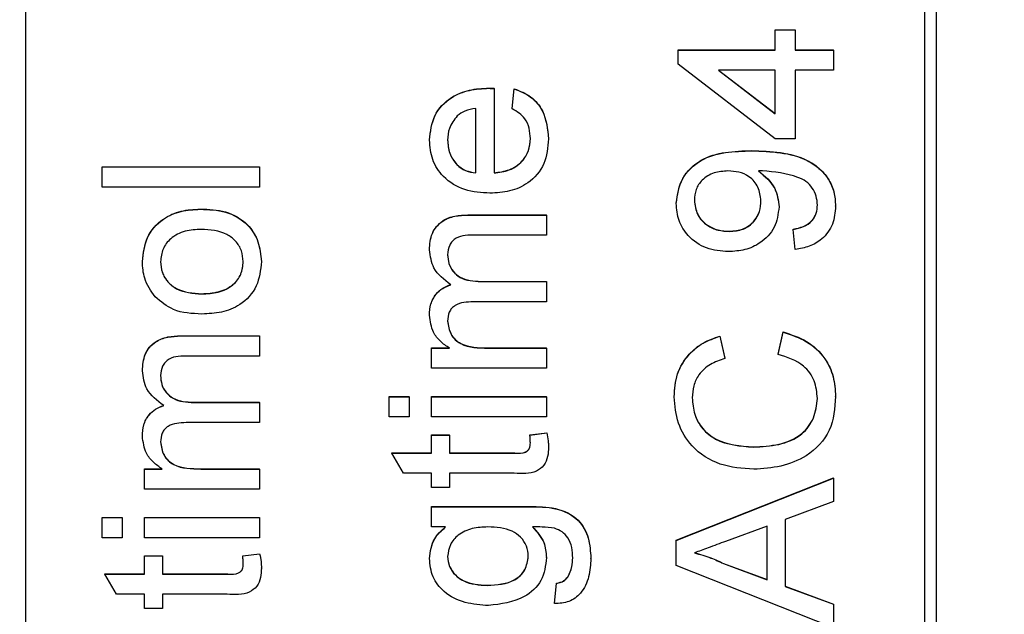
# Model space of a CAD drawing. Extents: x 0 to 8410, y 0 to 5940.
# Tile 179 of 210: x 7398 to 7420, y 4361 to 4374. Entities that reach past the tile are written whole.
import ezdxf

# ---------------------------------------------------------------- set-up
doc = ezdxf.new("R2010")
doc.units = 0
doc.header["$LTSCALE"] = 10
doc.layers.get('0').update_dxf_attribs({"linetype": 'CONTINUOUS'})
doc.styles.add('SLDTEXTSTYLE0', font='TXT', dxfattribs={"width": 0.605})
doc.dimstyles.new('SLDDIMSTYLE1', dxfattribs={"dimtxt": 50, "dimasz": 50, "dimexe": 0, "dimexo": 0.0625, "dimgap": 12.5, "dimtad": 1, "dimdec": 1, "dimrnd": 1e-09, "dimzin": 12, "dimtxsty": 'SLDTEXTSTYLE0', "dimsah": 1, "dimcen": 0.09, "dimazin": 3, "dimtfac": 1, "dimtofl": 0, "dimtmove": 0, "dimatfit": 3, "dimtolj": 1, "dimtzin": 12})

# ---------------------------------------------------------------- blocks, each defined once
blk = doc.blocks.new('_D_7')
at = {"color": 7, "linetype": 'CONTINUOUS'}
for p, q in [((7266.776, 4418.503), (7266.776, 2774.609)), ((7032.776, 2981.172), (7032.776, 2774.609)), ((7032.776, 2789.609), (7266.776, 2789.609)), ((7266.776, 2789.609), (7764.678, 2789.609))]:
    blk.add_line(p, q, dxfattribs=at)
for points in [[(7032.776, 2789.609), (7082.776, 2782.109), (7082.776, 2797.109)], [(7266.776, 2789.609), (7216.776, 2797.109), (7216.776, 2782.109)]]:
    blk.add_solid(points, dxfattribs=at)
at = {"color": 7, "linetype": 'CONTINUOUS', "char_height": 50, "attachment_point": 1, "style": 'SLDTEXTSTYLE0'}
for s, insert in [('234', (7493.706, 2930.799)), ('(3x M10)', (7493.706, 2854.063))]:
    blk.add_mtext(s, dxfattribs=dict(at, insert=insert))

msp = doc.modelspace()

# ---------------------------------------------------------------- linework, layer by layer
at = {"color": 8, "linetype": 'CONTINUOUS'}
for p, q in [((7418.038, 4342.717), (7418.038, 4398.64)), ((7413.924, 4371.363), (7413.924, 4371.368)), ((7407.613, 4369.935), (7407.613, 4369.939)), ((7401.229, 4367.245), (7401.229, 4367.25)), ((7408.058, 4366.976), (7408.058, 4366.981)), ((7408.658, 4364.64), (7408.658, 4364.644)), ((7401.673, 4364.286), (7401.673, 4364.291)), ((7408.983, 4363.446), (7408.983, 4363.451)), ((7402.274, 4361.95), (7402.274, 4361.955))]:
    msp.add_line(p, q, dxfattribs=at)
at = {"color": 7, "linetype": 'CONTINUOUS'}
for p, q in [((7397.776, 4385.616), (7397.776, 4352.65)), ((7417.776, 4352.65), (7417.776, 4385.616)), ((7414.444, 4374.057), (7414.893, 4374.057)), ((7414.444, 4374.053), (7414.444, 4374.057)), ((7414.444, 4373.605), (7414.444, 4374.053)), ((7414.444, 4374.053), (7414.893, 4374.053)), ((7414.893, 4374.053), (7414.893, 4374.057)), ((7414.893, 4374.053), (7414.893, 4373.605)), ((7412.29, 4373.609), (7414.444, 4373.609)), ((7412.29, 4373.605), (7412.29, 4373.609)), ((7412.29, 4373.291), (7412.29, 4373.605)), ((7412.29, 4373.605), (7414.444, 4373.605)), ((7414.893, 4373.609), (7415.745, 4373.609)), ((7414.893, 4373.605), (7415.745, 4373.605)), ((7415.745, 4373.605), (7415.745, 4373.609)), ((7415.745, 4373.605), (7415.745, 4373.156)), ((7414.444, 4371.632), (7412.29, 4373.291)), ((7414.444, 4373.156), (7413.183, 4373.156)), ((7413.183, 4373.156), (7414.444, 4372.186)), ((7413.189, 4373.156), (7414.444, 4372.19)), ((7414.444, 4372.186), (7414.444, 4373.156)), ((7415.745, 4373.156), (7414.893, 4373.156)), ((7414.893, 4373.156), (7414.893, 4371.632)), ((7408.079, 4372.753), (7408.079, 4372.757)), ((7408.194, 4372.751), (7408.194, 4372.755)), ((7408.194, 4372.751), (7408.194, 4370.87)), ((7408.598, 4372.304), (7408.643, 4372.743)), ((7408.598, 4372.3), (7408.643, 4372.739)), ((7408.643, 4372.739), (7408.643, 4372.743)), ((7407.79, 4370.87), (7407.79, 4372.305)), ((7408.598, 4372.3), (7408.598, 4372.304)), ((7406.758, 4371.603), (7406.758, 4371.607)), ((7409.406, 4371.627), (7409.406, 4371.631)), ((7414.893, 4371.632), (7414.444, 4371.632)), ((7399.476, 4371.009), (7402.976, 4371.009)), ((7399.476, 4371.005), (7399.476, 4371.009)), ((7399.476, 4371.005), (7402.976, 4371.005)), ((7399.476, 4370.556), (7399.476, 4371.005)), ((7402.976, 4371.005), (7402.976, 4371.009)), ((7402.976, 4371.005), (7402.976, 4370.556)), ((7402.976, 4370.556), (7399.476, 4370.556)), ((7401.661, 4370.063), (7401.661, 4370.068)), ((7412.245, 4370.194), (7412.245, 4370.198)), ((7414.534, 4370.115), (7414.534, 4370.119)), ((7415.79, 4370.133), (7415.79, 4370.137)), ((7407.613, 4369.939), (7409.361, 4369.939)), ((7407.613, 4369.935), (7409.361, 4369.935)), ((7409.361, 4369.935), (7409.361, 4369.939)), ((7409.361, 4369.935), (7409.361, 4369.486)), ((7414.848, 4369.615), (7414.848, 4369.62)), ((7414.893, 4369.167), (7414.848, 4369.615)), ((7409.361, 4369.486), (7407.779, 4369.486)), ((7413.431, 4369.57), (7413.431, 4369.575)), ((7406.758, 4369.16), (7406.758, 4369.165)), ((7400.373, 4368.899), (7400.373, 4368.904)), ((7403.021, 4368.899), (7403.021, 4368.904)), ((7407.902, 4368.46), (7409.361, 4368.46)), ((7407.902, 4368.455), (7407.902, 4368.46)), ((7407.902, 4368.455), (7409.361, 4368.455)), ((7409.361, 4368.455), (7409.361, 4368.46)), ((7409.361, 4368.455), (7409.361, 4368.007)), ((7401.696, 4368.181), (7401.696, 4368.185)), ((7409.361, 4368.007), (7407.729, 4368.007)), ((7406.758, 4367.706), (7406.758, 4367.71)), ((7401.229, 4367.25), (7402.976, 4367.25)), ((7401.229, 4367.245), (7402.976, 4367.245)), ((7402.976, 4367.245), (7402.976, 4367.25)), ((7402.976, 4367.245), (7402.976, 4366.797)), ((7413.218, 4367.244), (7413.324, 4366.751)), ((7413.218, 4367.24), (7413.218, 4367.244)), ((7413.218, 4367.24), (7413.324, 4366.746)), ((7414.51, 4366.841), (7414.625, 4367.334)), ((7414.51, 4366.836), (7414.625, 4367.329)), ((7414.625, 4367.329), (7414.625, 4367.334)), ((7406.803, 4366.981), (7407.202, 4366.981)), ((7406.803, 4366.976), (7406.803, 4366.981)), ((7406.803, 4366.528), (7406.803, 4366.976)), ((7406.803, 4366.976), (7407.202, 4366.976)), ((7408.058, 4366.981), (7409.361, 4366.981)), ((7408.058, 4366.976), (7409.361, 4366.976)), ((7409.361, 4366.976), (7409.361, 4366.981)), ((7409.361, 4366.976), (7409.361, 4366.528)), ((7402.976, 4366.797), (7401.394, 4366.797)), ((7414.51, 4366.836), (7414.51, 4366.841)), ((7413.324, 4366.746), (7413.324, 4366.751)), ((7400.373, 4366.47), (7400.373, 4366.475)), ((7409.361, 4366.528), (7406.803, 4366.528)), ((7405.861, 4365.899), (7406.309, 4365.899)), ((7405.861, 4365.895), (7405.861, 4365.899)), ((7405.861, 4365.895), (7406.309, 4365.895)), ((7405.861, 4365.446), (7405.861, 4365.895)), ((7406.309, 4365.895), (7406.309, 4365.899)), ((7406.309, 4365.895), (7406.309, 4365.446)), ((7406.803, 4365.899), (7409.361, 4365.899)), ((7406.803, 4365.895), (7406.803, 4365.899)), ((7406.803, 4365.895), (7409.361, 4365.895)), ((7406.803, 4365.446), (7406.803, 4365.895)), ((7409.361, 4365.895), (7409.361, 4365.899)), ((7409.361, 4365.895), (7409.361, 4365.446)), ((7412.2, 4365.892), (7412.2, 4365.897)), ((7415.79, 4365.902), (7415.79, 4365.906)), ((7401.517, 4365.77), (7402.976, 4365.77)), ((7401.517, 4365.766), (7401.517, 4365.77)), ((7401.517, 4365.766), (7402.976, 4365.766)), ((7402.976, 4365.766), (7402.976, 4365.77)), ((7402.976, 4365.766), (7402.976, 4365.318)), ((7406.309, 4365.446), (7405.861, 4365.446)), ((7409.361, 4365.446), (7406.803, 4365.446)), ((7402.976, 4365.318), (7401.345, 4365.318)), ((7400.373, 4365.016), (7400.373, 4365.021)), ((7406.803, 4365.048), (7407.207, 4365.048)), ((7406.803, 4365.043), (7406.803, 4365.048)), ((7406.803, 4364.64), (7406.803, 4365.043)), ((7406.803, 4365.043), (7407.207, 4365.043)), ((7407.207, 4365.043), (7407.207, 4365.048)), ((7407.207, 4365.043), (7407.207, 4364.64)), ((7408.99, 4365.048), (7409.367, 4365.092)), ((7408.99, 4365.043), (7409.367, 4365.088)), ((7408.99, 4365.043), (7408.99, 4365.048)), ((7409.367, 4365.088), (7409.367, 4365.092)), ((7405.925, 4364.644), (7406.803, 4364.644)), ((7405.925, 4364.64), (7405.925, 4364.644)), ((7406.18, 4364.191), (7405.925, 4364.64)), ((7405.925, 4364.64), (7406.803, 4364.64)), ((7407.207, 4364.644), (7408.658, 4364.644)), ((7407.207, 4364.64), (7408.658, 4364.64)), ((7409.406, 4364.772), (7409.406, 4364.776)), ((7413.967, 4364.774), (7413.967, 4364.779)), ((7400.418, 4364.291), (7400.817, 4364.291)), ((7400.418, 4364.286), (7400.418, 4364.291)), ((7400.418, 4363.838), (7400.418, 4364.286)), ((7400.418, 4364.286), (7400.817, 4364.286)), ((7401.673, 4364.291), (7402.976, 4364.291)), ((7401.673, 4364.286), (7402.976, 4364.286)), ((7402.976, 4364.286), (7402.976, 4364.291)), ((7402.976, 4364.286), (7402.976, 4363.838)), ((7406.803, 4364.191), (7406.18, 4364.191)), ((7406.803, 4363.878), (7406.803, 4364.191)), ((7408.642, 4364.191), (7407.207, 4364.191)), ((7407.207, 4364.191), (7407.207, 4363.878)), ((7412.245, 4362.703), (7415.745, 4364.091)), ((7412.245, 4362.699), (7415.745, 4364.087)), ((7415.745, 4364.087), (7415.745, 4364.091)), ((7415.745, 4364.087), (7415.745, 4363.564)), ((7402.976, 4363.838), (7400.418, 4363.838)), ((7407.207, 4363.878), (7406.803, 4363.878)), ((7415.745, 4363.564), (7414.668, 4363.166)), ((7406.803, 4363.451), (7408.983, 4363.451)), ((7406.803, 4363.446), (7406.803, 4363.451)), ((7406.803, 4362.998), (7406.803, 4363.446)), ((7406.803, 4363.446), (7408.983, 4363.446)), ((7399.476, 4363.21), (7399.925, 4363.21)), ((7399.476, 4363.205), (7399.476, 4363.21)), ((7399.476, 4362.757), (7399.476, 4363.205)), ((7399.476, 4363.205), (7399.925, 4363.205)), ((7399.925, 4363.205), (7399.925, 4363.21)), ((7399.925, 4363.205), (7399.925, 4362.757)), ((7400.418, 4363.21), (7402.976, 4363.21)), ((7400.418, 4363.205), (7400.418, 4363.21)), ((7400.418, 4363.205), (7402.976, 4363.205)), ((7400.418, 4362.757), (7400.418, 4363.205)), ((7402.976, 4363.205), (7402.976, 4363.21)), ((7402.976, 4363.205), (7402.976, 4362.757)), ((7414.668, 4363.166), (7414.668, 4361.676)), ((7407.117, 4362.998), (7406.803, 4362.998)), ((7414.265, 4363.017), (7413.345, 4362.678)), ((7414.265, 4361.824), (7414.265, 4363.017)), ((7399.925, 4362.757), (7399.476, 4362.757)), ((7402.976, 4362.757), (7400.418, 4362.757)), ((7412.245, 4362.699), (7412.245, 4362.703)), ((7412.245, 4362.143), (7412.245, 4362.699)), ((7402.606, 4362.358), (7402.982, 4362.403)), ((7402.606, 4362.353), (7402.982, 4362.398)), ((7402.982, 4362.398), (7402.982, 4362.403)), ((7400.418, 4362.358), (7400.822, 4362.358)), ((7400.418, 4362.353), (7400.418, 4362.358)), ((7400.418, 4361.95), (7400.418, 4362.353)), ((7400.418, 4362.353), (7400.822, 4362.353)), ((7400.822, 4362.353), (7400.822, 4362.358)), ((7400.822, 4362.353), (7400.822, 4361.95)), ((7402.606, 4362.353), (7402.606, 4362.358)), ((7406.758, 4362.294), (7406.758, 4362.299)), ((7409.361, 4362.315), (7409.361, 4362.32)), ((7410.348, 4362.299), (7410.348, 4362.303)), ((7413.296, 4362.182), (7413.296, 4362.186)), ((7413.296, 4362.186), (7414.265, 4361.829)), ((7413.296, 4362.182), (7414.265, 4361.824)), ((7399.541, 4361.955), (7400.418, 4361.955)), ((7399.541, 4361.95), (7399.541, 4361.955)), ((7399.796, 4361.502), (7399.541, 4361.95)), ((7399.541, 4361.95), (7400.418, 4361.95)), ((7400.822, 4361.955), (7402.274, 4361.955)), ((7400.822, 4361.95), (7402.274, 4361.95)), ((7403.021, 4362.083), (7403.021, 4362.087)), ((7415.745, 4360.755), (7412.245, 4362.143)), ((7409.54, 4361.299), (7409.585, 4361.747)), ((7409.54, 4361.295), (7409.585, 4361.743)), ((7409.585, 4361.743), (7409.585, 4361.747)), ((7409.837, 4361.884), (7409.837, 4361.889)), ((7400.418, 4361.502), (7399.796, 4361.502)), ((7400.418, 4361.188), (7400.418, 4361.502)), ((7402.257, 4361.502), (7400.822, 4361.502)), ((7400.822, 4361.502), (7400.822, 4361.188)), ((7408.043, 4361.698), (7408.043, 4361.702)), ((7414.668, 4361.68), (7415.745, 4361.282)), ((7414.668, 4361.676), (7415.745, 4361.278)), ((7409.54, 4361.295), (7409.54, 4361.299)), ((7400.822, 4361.188), (7400.418, 4361.188)), ((7415.745, 4361.278), (7415.745, 4361.282)), ((7415.745, 4361.278), (7415.745, 4360.755))]:
    msp.add_line(p, q, dxfattribs=at)
for points, knots in [([(7406.758, 4371.607), (7406.78, 4371.793), (7406.822, 4372.164), (7407.197, 4372.558), (7407.643, 4372.736), (7407.934, 4372.75), (7408.079, 4372.757)], [0, 0, 0, 0, 0.27942, 0.558393, 0.778906, 1, 1, 1, 1]), ([(7406.758, 4371.603), (7406.78, 4371.788), (7406.822, 4372.159), (7407.197, 4372.554), (7407.644, 4372.731), (7407.934, 4372.746), (7408.079, 4372.753)], [0, 0, 0, 0, 0.279429, 0.558411, 0.778885, 1, 1, 1, 1]), ([(7408.079, 4372.757), (7408.1, 4372.757), (7408.139, 4372.757), (7408.177, 4372.756), (7408.194, 4372.755)], [0, 0, 0, 0, 0.5600932, 1, 1, 1, 1]), ([(7408.079, 4372.753), (7408.1, 4372.753), (7408.139, 4372.752), (7408.177, 4372.751), (7408.194, 4372.751)], [0, 0, 0, 0, 0.5600932, 1, 1, 1, 1]), ([(7408.643, 4372.743), (7408.77, 4372.693), (7409.025, 4372.593), (7409.351, 4372.201), (7409.385, 4371.847), (7409.406, 4371.631)], [0, 0, 0, 0, 0.28057, 0.56086, 1, 1, 1, 1]), ([(7408.643, 4372.739), (7408.77, 4372.689), (7409.025, 4372.588), (7409.351, 4372.197), (7409.385, 4371.843), (7409.406, 4371.627)], [0, 0, 0, 0, 0.28057, 0.56086, 1, 1, 1, 1]), ([(7407.79, 4372.305), (7407.705, 4372.293), (7407.552, 4372.272), (7407.43, 4372.18), (7407.376, 4372.14)], [0, 0, 0, 0, 0.560706, 1, 1, 1, 1]), ([(7409.002, 4371.634), (7408.997, 4371.711), (7408.988, 4371.865), (7408.878, 4372.13), (7408.704, 4372.235), (7408.598, 4372.3)], [0, 0, 0, 0, 0.281359, 0.562047, 1, 1, 1, 1]), ([(7407.376, 4372.14), (7407.306, 4372.051), (7407.18, 4371.891), (7407.167, 4371.69), (7407.162, 4371.601)], [0, 0, 0, 0, 0.558424, 1, 1, 1, 1]), ([(7408.104, 4370.422), (7407.914, 4370.433), (7407.535, 4370.455), (7407.069, 4370.738), (7406.796, 4371.157), (7406.771, 4371.454), (7406.758, 4371.603)], [0, 0, 0, 0, 0.280753, 0.559787, 0.779672, 1, 1, 1, 1]), ([(7407.162, 4371.605), (7407.17, 4371.505), (7407.187, 4371.305), (7407.343, 4371.064), (7407.556, 4370.911), (7407.712, 4370.887), (7407.79, 4370.875)], [0, 0, 0, 0, 0.280026, 0.559754, 0.779638, 1, 1, 1, 1]), ([(7407.162, 4371.601), (7407.17, 4371.501), (7407.187, 4371.301), (7407.343, 4371.06), (7407.556, 4370.907), (7407.712, 4370.882), (7407.79, 4370.87)], [0, 0, 0, 0, 0.280223, 0.559739, 0.779605, 1, 1, 1, 1]), ([(7409.406, 4371.627), (7409.388, 4371.438), (7409.354, 4371.061), (7408.997, 4370.638), (7408.546, 4370.445), (7408.251, 4370.43), (7408.104, 4370.422)], [0, 0, 0, 0, 0.279887, 0.55867, 0.778981, 1, 1, 1, 1]), ([(7408.194, 4370.875), (7408.31, 4370.889), (7408.541, 4370.916), (7408.818, 4371.104), (7408.979, 4371.364), (7408.994, 4371.547), (7409.002, 4371.638)], [0, 0, 0, 0, 0.280623, 0.559639, 0.779538, 1, 1, 1, 1]), ([(7408.194, 4370.87), (7408.31, 4370.884), (7408.541, 4370.912), (7408.818, 4371.099), (7408.979, 4371.36), (7408.994, 4371.542), (7409.002, 4371.634)], [0, 0, 0, 0, 0.280646, 0.559793, 0.77971, 1, 1, 1, 1]), ([(7412.245, 4370.198), (7412.274, 4370.391), (7412.332, 4370.777), (7412.936, 4371.336), (7413.529, 4371.355), (7413.924, 4371.368)], [0, 0, 0, 0, 0.249942, 0.499864, 1, 1, 1, 1]), ([(7412.245, 4370.194), (7412.274, 4370.387), (7412.332, 4370.772), (7412.935, 4371.332), (7413.529, 4371.351), (7413.924, 4371.363)], [0, 0, 0, 0, 0.249854, 0.49986, 1, 1, 1, 1]), ([(7413.924, 4371.368), (7414.355, 4371.353), (7414.895, 4371.334), (7415.431, 4370.988), (7415.638, 4370.747), (7415.769, 4370.453), (7415.783, 4370.243), (7415.79, 4370.137)], [0, 0, 0, 0, 0.498557, 0.624025, 0.749279, 0.874583, 1, 1, 1, 1]), ([(7413.924, 4371.363), (7414.355, 4371.348), (7414.895, 4371.329), (7415.431, 4370.984), (7415.638, 4370.742), (7415.769, 4370.449), (7415.783, 4370.238), (7415.79, 4370.133)], [0, 0, 0, 0, 0.49859, 0.624014, 0.749349, 0.874574, 1, 1, 1, 1]), ([(7414.077, 4370.92), (7414.219, 4370.801), (7414.473, 4370.588), (7414.515, 4370.262), (7414.534, 4370.119)], [0, 0, 0, 0, 0.559257, 1, 1, 1, 1]), ([(7413.397, 4370.915), (7413.292, 4370.908), (7413.083, 4370.895), (7412.825, 4370.739), (7412.67, 4370.509), (7412.656, 4370.345), (7412.649, 4370.262)], [0, 0, 0, 0, 0.280644, 0.560072, 0.779855, 1, 1, 1, 1]), ([(7414.13, 4370.251), (7414.118, 4370.356), (7414.095, 4370.564), (7413.892, 4370.793), (7413.643, 4370.901), (7413.479, 4370.91), (7413.397, 4370.915)], [0, 0, 0, 0, 0.279559, 0.558793, 0.779041, 1, 1, 1, 1]), ([(7414.162, 4370.917), (7414.146, 4370.917), (7414.118, 4370.916), (7414.089, 4370.915), (7414.077, 4370.915)], [0, 0, 0, 0, 0.560204, 1, 1, 1, 1]), ([(7414.077, 4370.915), (7414.219, 4370.796), (7414.473, 4370.583), (7414.515, 4370.258), (7414.534, 4370.115)], [0, 0, 0, 0, 0.559176, 1, 1, 1, 1]), ([(7415.386, 4370.156), (7415.381, 4370.223), (7415.371, 4370.358), (7415.28, 4370.542), (7415.138, 4370.691), (7414.769, 4370.862), (7414.432, 4370.893), (7414.162, 4370.917)], [0, 0, 0, 0, 0.125146, 0.250365, 0.375344, 0.500631, 1, 1, 1, 1]), ([(7412.649, 4370.267), (7412.663, 4370.157), (7412.69, 4369.937), (7412.914, 4369.708), (7413.172, 4369.59), (7413.345, 4369.58), (7413.431, 4369.575)], [0, 0, 0, 0, 0.279247, 0.558658, 0.779128, 1, 1, 1, 1]), ([(7412.649, 4370.262), (7412.663, 4370.152), (7412.69, 4369.932), (7412.914, 4369.704), (7413.172, 4369.585), (7413.345, 4369.575), (7413.431, 4369.57)], [0, 0, 0, 0, 0.279247, 0.558658, 0.779128, 1, 1, 1, 1]), ([(7400.373, 4368.904), (7400.394, 4369.088), (7400.434, 4369.455), (7400.793, 4369.854), (7401.23, 4370.045), (7401.517, 4370.06), (7401.661, 4370.068)], [0, 0, 0, 0, 0.2795568, 0.5586096, 0.7790026, 1, 1, 1, 1]), ([(7400.373, 4368.899), (7400.394, 4369.083), (7400.434, 4369.45), (7400.793, 4369.85), (7401.23, 4370.041), (7401.517, 4370.056), (7401.661, 4370.063)], [0, 0, 0, 0, 0.2795568, 0.5586096, 0.7790026, 1, 1, 1, 1]), ([(7401.661, 4370.068), (7401.852, 4370.062), (7402.232, 4370.049), (7402.711, 4369.776), (7402.976, 4369.35), (7403.006, 4369.053), (7403.021, 4368.904)], [0, 0, 0, 0, 0.281037, 0.559517, 0.779602, 1, 1, 1, 1]), ([(7401.661, 4370.063), (7401.852, 4370.057), (7402.232, 4370.045), (7402.711, 4369.771), (7402.976, 4369.346), (7403.006, 4369.048), (7403.021, 4368.899)], [0, 0, 0, 0, 0.281037, 0.559517, 0.779602, 1, 1, 1, 1]), ([(7413.407, 4369.122), (7413.24, 4369.135), (7412.908, 4369.161), (7412.515, 4369.435), (7412.279, 4369.802), (7412.257, 4370.063), (7412.245, 4370.194)], [0, 0, 0, 0, 0.280309, 0.55958, 0.779634, 1, 1, 1, 1]), ([(7414.534, 4370.115), (7414.512, 4369.957), (7414.469, 4369.643), (7414.149, 4369.313), (7413.778, 4369.144), (7413.531, 4369.129), (7413.407, 4369.122)], [0, 0, 0, 0, 0.27911, 0.558633, 0.779064, 1, 1, 1, 1]), ([(7413.431, 4369.575), (7413.534, 4369.584), (7413.74, 4369.601), (7413.981, 4369.778), (7414.113, 4370.013), (7414.124, 4370.175), (7414.13, 4370.256)], [0, 0, 0, 0, 0.28013, 0.559433, 0.77943, 1, 1, 1, 1]), ([(7413.431, 4369.57), (7413.534, 4369.579), (7413.74, 4369.597), (7413.981, 4369.773), (7414.113, 4370.008), (7414.124, 4370.17), (7414.13, 4370.251)], [0, 0, 0, 0, 0.280184, 0.55954, 0.779388, 1, 1, 1, 1]), ([(7414.848, 4369.62), (7414.925, 4369.636), (7415.079, 4369.67), (7415.269, 4369.793), (7415.372, 4369.975), (7415.382, 4370.098), (7415.386, 4370.16)], [0, 0, 0, 0, 0.280746, 0.559909, 0.779703, 1, 1, 1, 1]), ([(7414.848, 4369.615), (7414.925, 4369.632), (7415.079, 4369.665), (7415.269, 4369.788), (7415.372, 4369.97), (7415.382, 4370.094), (7415.386, 4370.156)], [0, 0, 0, 0, 0.280746, 0.559909, 0.779703, 1, 1, 1, 1]), ([(7415.79, 4370.133), (7415.779, 4369.996), (7415.755, 4369.722), (7415.518, 4369.402), (7415.211, 4369.223), (7414.999, 4369.186), (7414.893, 4369.167)], [0, 0, 0, 0, 0.279896, 0.558939, 0.779257, 1, 1, 1, 1]), ([(7406.758, 4369.165), (7406.767, 4369.289), (7406.785, 4369.536), (7407.019, 4369.819), (7407.323, 4369.927), (7407.517, 4369.935), (7407.613, 4369.939)], [0, 0, 0, 0, 0.280256, 0.558165, 0.778698, 1, 1, 1, 1]), ([(7406.758, 4369.16), (7406.767, 4369.284), (7406.785, 4369.532), (7407.019, 4369.814), (7407.323, 4369.923), (7407.517, 4369.931), (7407.613, 4369.935)], [0, 0, 0, 0, 0.280256, 0.558165, 0.778698, 1, 1, 1, 1]), ([(7401.682, 4369.615), (7401.561, 4369.61), (7401.318, 4369.599), (7401.008, 4369.441), (7400.809, 4369.186), (7400.788, 4368.995), (7400.777, 4368.899)], [0, 0, 0, 0, 0.281052, 0.560297, 0.780133, 1, 1, 1, 1]), ([(7402.617, 4368.899), (7402.61, 4368.982), (7402.595, 4369.148), (7402.456, 4369.362), (7402.167, 4369.587), (7401.882, 4369.603), (7401.682, 4369.615)], [0, 0, 0, 0, 0.18698, 0.373975, 0.560998, 1, 1, 1, 1]), ([(7407.779, 4369.486), (7407.627, 4369.489), (7407.437, 4369.493), (7407.266, 4369.355), (7407.182, 4369.234), (7407.17, 4369.125), (7407.162, 4369.052)], [0, 0, 0, 0, 0.499063, 0.624634, 0.750205, 1, 1, 1, 1]), ([(7407.233, 4368.385), (7407.085, 4368.497), (7406.822, 4368.695), (7406.778, 4369.018), (7406.758, 4369.16)], [0, 0, 0, 0, 0.56003, 1, 1, 1, 1]), ([(7407.162, 4369.057), (7407.167, 4368.989), (7407.178, 4368.855), (7407.279, 4368.676), (7407.507, 4368.482), (7407.739, 4368.469), (7407.902, 4368.46)], [0, 0, 0, 0, 0.187306, 0.374255, 0.561109, 1, 1, 1, 1]), ([(7407.162, 4369.052), (7407.167, 4368.985), (7407.178, 4368.85), (7407.279, 4368.671), (7407.507, 4368.477), (7407.739, 4368.464), (7407.902, 4368.455)], [0, 0, 0, 0, 0.187307, 0.374255, 0.561109, 1, 1, 1, 1]), ([(7400.655, 4368.117), (7400.563, 4368.25), (7400.398, 4368.487), (7400.381, 4368.773), (7400.373, 4368.899)], [0, 0, 0, 0, 0.559087, 1, 1, 1, 1]), ([(7400.777, 4368.904), (7400.784, 4368.822), (7400.799, 4368.658), (7400.932, 4368.443), (7401.216, 4368.216), (7401.498, 4368.198), (7401.696, 4368.185)], [0, 0, 0, 0, 0.187064, 0.373961, 0.561124, 1, 1, 1, 1]), ([(7400.777, 4368.899), (7400.784, 4368.817), (7400.799, 4368.653), (7400.932, 4368.439), (7401.216, 4368.212), (7401.498, 4368.194), (7401.696, 4368.181)], [0, 0, 0, 0, 0.187239, 0.373976, 0.561134, 1, 1, 1, 1]), ([(7401.696, 4368.185), (7401.819, 4368.191), (7402.065, 4368.202), (7402.385, 4368.352), (7402.586, 4368.613), (7402.607, 4368.807), (7402.617, 4368.904)], [0, 0, 0, 0, 0.281114, 0.560305, 0.780096, 1, 1, 1, 1]), ([(7401.696, 4368.181), (7401.819, 4368.186), (7402.065, 4368.197), (7402.385, 4368.348), (7402.586, 4368.609), (7402.607, 4368.802), (7402.617, 4368.899)], [0, 0, 0, 0, 0.281114, 0.560305, 0.780096, 1, 1, 1, 1]), ([(7403.021, 4368.899), (7403.001, 4368.712), (7402.961, 4368.337), (7402.59, 4367.93), (7402.137, 4367.754), (7401.844, 4367.74), (7401.697, 4367.733)], [0, 0, 0, 0, 0.279613, 0.558366, 0.778873, 1, 1, 1, 1]), ([(7406.758, 4367.71), (7406.763, 4367.794), (7406.773, 4367.962), (7406.886, 4368.173), (7407.048, 4368.319), (7407.171, 4368.366), (7407.233, 4368.39)], [0, 0, 0, 0, 0.28012, 0.55943, 0.779663, 1, 1, 1, 1]), ([(7406.758, 4367.706), (7406.763, 4367.79), (7406.773, 4367.957), (7406.886, 4368.168), (7407.048, 4368.315), (7407.171, 4368.362), (7407.233, 4368.385)], [0, 0, 0, 0, 0.28012, 0.5594301, 0.7796635, 1, 1, 1, 1]), ([(7401.697, 4367.733), (7401.477, 4367.743), (7401.086, 4367.761), (7400.786, 4368.008), (7400.655, 4368.117)], [0, 0, 0, 0, 0.561006, 1, 1, 1, 1]), ([(7407.729, 4368.007), (7407.589, 4368), (7407.414, 4367.992), (7407.249, 4367.866), (7407.175, 4367.749), (7407.167, 4367.646), (7407.162, 4367.577)], [0, 0, 0, 0, 0.4985, 0.624275, 0.749646, 1, 1, 1, 1]), ([(7407.202, 4366.976), (7407.133, 4367.023), (7406.994, 4367.117), (7406.804, 4367.358), (7406.776, 4367.574), (7406.758, 4367.706)], [0, 0, 0, 0, 0.2808769, 0.5617409, 1, 1, 1, 1]), ([(7407.162, 4367.582), (7407.177, 4367.479), (7407.2, 4367.325), (7407.327, 4367.161), (7407.584, 4366.987), (7407.847, 4366.984), (7408.058, 4366.981)], [0, 0, 0, 0, 0.249352, 0.374898, 0.500546, 1, 1, 1, 1]), ([(7407.162, 4367.577), (7407.177, 4367.475), (7407.199, 4367.321), (7407.327, 4367.157), (7407.583, 4366.982), (7407.847, 4366.979), (7408.058, 4366.976)], [0, 0, 0, 0, 0.249332, 0.374867, 0.500618, 1, 1, 1, 1]), ([(7400.373, 4366.475), (7400.383, 4366.599), (7400.401, 4366.847), (7400.634, 4367.13), (7400.938, 4367.237), (7401.132, 4367.246), (7401.229, 4367.25)], [0, 0, 0, 0, 0.280396, 0.5582848, 0.7787251, 1, 1, 1, 1]), ([(7400.373, 4366.47), (7400.383, 4366.595), (7400.401, 4366.842), (7400.634, 4367.125), (7400.938, 4367.233), (7401.132, 4367.241), (7401.229, 4367.245)], [0, 0, 0, 0, 0.280228, 0.558268, 0.778717, 1, 1, 1, 1]), ([(7412.2, 4365.897), (7412.213, 4366.068), (7412.238, 4366.41), (7412.492, 4366.83), (7412.837, 4367.11), (7413.091, 4367.199), (7413.218, 4367.244)], [0, 0, 0, 0, 0.280013, 0.559459, 0.779505, 1, 1, 1, 1]), ([(7412.2, 4365.892), (7412.213, 4366.063), (7412.238, 4366.405), (7412.492, 4366.825), (7412.837, 4367.106), (7413.091, 4367.195), (7413.218, 4367.24)], [0, 0, 0, 0, 0.280022, 0.559363, 0.779498, 1, 1, 1, 1]), ([(7414.625, 4367.334), (7414.804, 4367.276), (7415.162, 4367.16), (7415.553, 4366.791), (7415.761, 4366.348), (7415.78, 4366.054), (7415.79, 4365.906)], [0, 0, 0, 0, 0.280246, 0.559534, 0.779617, 1, 1, 1, 1]), ([(7414.625, 4367.329), (7414.804, 4367.271), (7415.162, 4367.156), (7415.553, 4366.786), (7415.761, 4366.343), (7415.78, 4366.049), (7415.79, 4365.902)], [0, 0, 0, 0, 0.280246, 0.559534, 0.779617, 1, 1, 1, 1]), ([(7401.394, 4366.797), (7401.243, 4366.8), (7401.053, 4366.804), (7400.881, 4366.665), (7400.798, 4366.545), (7400.785, 4366.435), (7400.777, 4366.363)], [0, 0, 0, 0, 0.499062, 0.624645, 0.750454, 1, 1, 1, 1]), ([(7415.386, 4365.856), (7415.373, 4365.99), (7415.347, 4366.258), (7415.05, 4366.667), (7414.715, 4366.772), (7414.51, 4366.836)], [0, 0, 0, 0, 0.280751, 0.560962, 1, 1, 1, 1]), ([(7413.324, 4366.746), (7413.215, 4366.708), (7412.997, 4366.631), (7412.748, 4366.414), (7412.62, 4366.14), (7412.61, 4365.959), (7412.604, 4365.868)], [0, 0, 0, 0, 0.28055, 0.559712, 0.779704, 1, 1, 1, 1]), ([(7400.848, 4365.696), (7400.701, 4365.807), (7400.437, 4366.006), (7400.393, 4366.328), (7400.373, 4366.47)], [0, 0, 0, 0, 0.56003, 1, 1, 1, 1]), ([(7400.777, 4366.367), (7400.783, 4366.3), (7400.793, 4366.165), (7400.895, 4365.986), (7401.122, 4365.792), (7401.354, 4365.779), (7401.517, 4365.77)], [0, 0, 0, 0, 0.187278, 0.374394, 0.561219, 1, 1, 1, 1]), ([(7400.777, 4366.363), (7400.783, 4366.295), (7400.793, 4366.161), (7400.895, 4365.982), (7401.122, 4365.787), (7401.354, 4365.775), (7401.517, 4365.766)], [0, 0, 0, 0, 0.187278, 0.374394, 0.561219, 1, 1, 1, 1]), ([(7413.969, 4364.281), (7413.717, 4364.3), (7413.213, 4364.337), (7412.594, 4364.727), (7412.255, 4365.299), (7412.219, 4365.694), (7412.2, 4365.892)], [0, 0, 0, 0, 0.280478, 0.559575, 0.779589, 1, 1, 1, 1]), ([(7415.79, 4365.902), (7415.771, 4365.64), (7415.733, 4365.117), (7415.201, 4364.565), (7414.577, 4364.324), (7414.172, 4364.295), (7413.969, 4364.281)], [0, 0, 0, 0, 0.280017, 0.558087, 0.778916, 1, 1, 1, 1]), ([(7400.373, 4365.021), (7400.379, 4365.105), (7400.389, 4365.272), (7400.501, 4365.483), (7400.663, 4365.63), (7400.786, 4365.677), (7400.848, 4365.7)], [0, 0, 0, 0, 0.280169, 0.55953, 0.779624, 1, 1, 1, 1]), ([(7400.373, 4365.016), (7400.379, 4365.1), (7400.389, 4365.268), (7400.501, 4365.479), (7400.663, 4365.625), (7400.786, 4365.672), (7400.848, 4365.696)], [0, 0, 0, 0, 0.2803598, 0.5596467, 0.7796824, 1, 1, 1, 1]), ([(7412.604, 4365.873), (7412.613, 4365.749), (7412.63, 4365.502), (7412.818, 4365.172), (7413.248, 4364.833), (7413.671, 4364.801), (7413.967, 4364.779)], [0, 0, 0, 0, 0.187231, 0.373971, 0.560735, 1, 1, 1, 1]), ([(7412.604, 4365.868), (7412.613, 4365.745), (7412.63, 4365.498), (7412.818, 4365.168), (7413.248, 4364.828), (7413.671, 4364.796), (7413.967, 4364.774)], [0, 0, 0, 0, 0.187221, 0.373953, 0.560782, 1, 1, 1, 1]), ([(7413.967, 4364.779), (7414.155, 4364.788), (7414.53, 4364.808), (7415.033, 4365.012), (7415.335, 4365.417), (7415.369, 4365.712), (7415.386, 4365.86)], [0, 0, 0, 0, 0.281238, 0.560686, 0.780122, 1, 1, 1, 1]), ([(7413.967, 4364.774), (7414.155, 4364.784), (7414.53, 4364.803), (7415.033, 4365.007), (7415.335, 4365.413), (7415.369, 4365.708), (7415.386, 4365.856)], [0, 0, 0, 0, 0.281238, 0.560686, 0.780122, 1, 1, 1, 1]), ([(7401.345, 4365.318), (7401.204, 4365.311), (7401.029, 4365.302), (7400.865, 4365.177), (7400.79, 4365.059), (7400.783, 4364.956), (7400.777, 4364.888)], [0, 0, 0, 0, 0.49853, 0.624078, 0.74968, 1, 1, 1, 1]), ([(7400.817, 4364.286), (7400.748, 4364.333), (7400.61, 4364.427), (7400.42, 4364.669), (7400.391, 4364.885), (7400.373, 4365.016)], [0, 0, 0, 0, 0.281091, 0.561961, 1, 1, 1, 1]), ([(7409.002, 4364.867), (7409.001, 4364.9), (7408.999, 4364.959), (7408.993, 4365.017), (7408.99, 4365.043)], [0, 0, 0, 0, 0.5596214, 1, 1, 1, 1]), ([(7409.367, 4365.092), (7409.379, 4365.034), (7409.4, 4364.93), (7409.404, 4364.823), (7409.406, 4364.776)], [0, 0, 0, 0, 0.559982, 1, 1, 1, 1]), ([(7409.367, 4365.088), (7409.379, 4365.029), (7409.4, 4364.925), (7409.404, 4364.819), (7409.406, 4364.772)], [0, 0, 0, 0, 0.55998, 1, 1, 1, 1]), ([(7400.777, 4364.892), (7400.792, 4364.79), (7400.815, 4364.636), (7400.943, 4364.472), (7401.199, 4364.298), (7401.463, 4364.294), (7401.673, 4364.291)], [0, 0, 0, 0, 0.249179, 0.374889, 0.500545, 1, 1, 1, 1]), ([(7400.777, 4364.888), (7400.792, 4364.785), (7400.815, 4364.632), (7400.943, 4364.467), (7401.199, 4364.293), (7401.463, 4364.29), (7401.673, 4364.286)], [0, 0, 0, 0, 0.249171, 0.374877, 0.500529, 1, 1, 1, 1]), ([(7408.658, 4364.644), (7408.742, 4364.638), (7408.848, 4364.631), (7408.95, 4364.701), (7408.997, 4364.769), (7409, 4364.831), (7409.002, 4364.872)], [0, 0, 0, 0, 0.499564, 0.625239, 0.750203, 1, 1, 1, 1]), ([(7408.658, 4364.64), (7408.742, 4364.634), (7408.848, 4364.627), (7408.95, 4364.696), (7408.997, 4364.764), (7409, 4364.826), (7409.002, 4364.867)], [0, 0, 0, 0, 0.499564, 0.625239, 0.750203, 1, 1, 1, 1]), ([(7409.406, 4364.772), (7409.403, 4364.701), (7409.398, 4364.561), (7409.316, 4364.359), (7409.06, 4364.165), (7408.815, 4364.181), (7408.642, 4364.191)], [0, 0, 0, 0, 0.187391, 0.3738, 0.559431, 1, 1, 1, 1]), ([(7408.983, 4363.451), (7409.176, 4363.451), (7409.56, 4363.451), (7410.077, 4363.214), (7410.32, 4362.758), (7410.338, 4362.455), (7410.348, 4362.303)], [0, 0, 0, 0, 0.281937, 0.55887, 0.778911, 1, 1, 1, 1]), ([(7408.983, 4363.446), (7409.176, 4363.446), (7409.56, 4363.447), (7410.077, 4363.21), (7410.32, 4362.753), (7410.338, 4362.45), (7410.348, 4362.299)], [0, 0, 0, 0, 0.281937, 0.55887, 0.778911, 1, 1, 1, 1]), ([(7406.758, 4362.299), (7406.779, 4362.454), (7406.818, 4362.733), (7407.025, 4362.92), (7407.117, 4363.002)], [0, 0, 0, 0, 0.558492, 1, 1, 1, 1]), ([(7406.758, 4362.294), (7406.779, 4362.45), (7406.818, 4362.729), (7407.025, 4362.915), (7407.117, 4362.998)], [0, 0, 0, 0, 0.558492, 1, 1, 1, 1]), ([(7408.057, 4362.998), (7407.941, 4362.993), (7407.708, 4362.983), (7407.406, 4362.847), (7407.199, 4362.615), (7407.174, 4362.432), (7407.162, 4362.34)], [0, 0, 0, 0, 0.281139, 0.560622, 0.780754, 1, 1, 1, 1]), ([(7408.957, 4362.346), (7408.949, 4362.424), (7408.933, 4362.581), (7408.794, 4362.778), (7408.512, 4362.976), (7408.245, 4362.989), (7408.057, 4362.998)], [0, 0, 0, 0, 0.18677, 0.373447, 0.560399, 1, 1, 1, 1]), ([(7409.047, 4363.002), (7409.147, 4362.893), (7409.328, 4362.698), (7409.351, 4362.435), (7409.361, 4362.32)], [0, 0, 0, 0, 0.559002, 1, 1, 1, 1]), ([(7409.539, 4362.968), (7409.447, 4362.98), (7409.284, 4363.001), (7409.119, 4362.999), (7409.047, 4362.998)], [0, 0, 0, 0, 0.559583, 1, 1, 1, 1]), ([(7409.047, 4362.998), (7409.147, 4362.889), (7409.328, 4362.693), (7409.351, 4362.431), (7409.361, 4362.315)], [0, 0, 0, 0, 0.559002, 1, 1, 1, 1]), ([(7409.944, 4362.308), (7409.941, 4362.387), (7409.935, 4362.543), (7409.856, 4362.752), (7409.713, 4362.901), (7409.597, 4362.946), (7409.539, 4362.968)], [0, 0, 0, 0, 0.280476, 0.559826, 0.779781, 1, 1, 1, 1]), ([(7413.345, 4362.678), (7413.215, 4362.63), (7412.983, 4362.544), (7412.751, 4362.458), (7412.649, 4362.421)], [0, 0, 0, 0, 0.559961, 1, 1, 1, 1]), ([(7402.982, 4362.403), (7402.994, 4362.345), (7403.015, 4362.24), (7403.019, 4362.134), (7403.021, 4362.087)], [0, 0, 0, 0, 0.559992, 1, 1, 1, 1]), ([(7402.982, 4362.398), (7402.994, 4362.34), (7403.015, 4362.235), (7403.019, 4362.129), (7403.021, 4362.083)], [0, 0, 0, 0, 0.560409, 1, 1, 1, 1]), ([(7412.649, 4362.425), (7412.774, 4362.392), (7412.997, 4362.332), (7413.204, 4362.231), (7413.296, 4362.186)], [0, 0, 0, 0, 0.559951, 1, 1, 1, 1]), ([(7412.649, 4362.421), (7412.774, 4362.387), (7412.997, 4362.328), (7413.204, 4362.227), (7413.296, 4362.182)], [0, 0, 0, 0, 0.559907, 1, 1, 1, 1]), ([(7402.274, 4361.955), (7402.358, 4361.949), (7402.463, 4361.942), (7402.565, 4362.011), (7402.613, 4362.079), (7402.615, 4362.141), (7402.617, 4362.182)], [0, 0, 0, 0, 0.4995791, 0.6252697, 0.7506545, 1, 1, 1, 1]), ([(7402.274, 4361.95), (7402.358, 4361.944), (7402.463, 4361.937), (7402.565, 4362.007), (7402.613, 4362.075), (7402.615, 4362.136), (7402.617, 4362.178)], [0, 0, 0, 0, 0.499563, 0.625237, 0.7502, 1, 1, 1, 1]), ([(7402.617, 4362.178), (7402.616, 4362.211), (7402.614, 4362.269), (7402.608, 4362.328), (7402.606, 4362.353)], [0, 0, 0, 0, 0.560973, 1, 1, 1, 1]), ([(7408.074, 4361.25), (7407.898, 4361.263), (7407.547, 4361.288), (7407.094, 4361.509), (7406.801, 4361.877), (7406.772, 4362.155), (7406.758, 4362.294)], [0, 0, 0, 0, 0.280867, 0.560625, 0.780193, 1, 1, 1, 1]), ([(7407.162, 4362.345), (7407.17, 4362.268), (7407.187, 4362.116), (7407.327, 4361.927), (7407.599, 4361.729), (7407.86, 4361.714), (7408.043, 4361.702)], [0, 0, 0, 0, 0.186838, 0.373653, 0.560652, 1, 1, 1, 1]), ([(7407.162, 4362.34), (7407.17, 4362.264), (7407.187, 4362.111), (7407.327, 4361.922), (7407.599, 4361.725), (7407.86, 4361.709), (7408.043, 4361.698)], [0, 0, 0, 0, 0.186838, 0.373653, 0.560652, 1, 1, 1, 1]), ([(7408.043, 4361.702), (7408.258, 4361.713), (7408.581, 4361.729), (7408.911, 4362.035), (7408.941, 4362.246), (7408.957, 4362.351)], [0, 0, 0, 0, 0.499984, 0.750244, 1, 1, 1, 1]), ([(7408.043, 4361.698), (7408.258, 4361.709), (7408.581, 4361.725), (7408.911, 4362.03), (7408.941, 4362.241), (7408.957, 4362.346)], [0, 0, 0, 0, 0.499985, 0.750245, 1, 1, 1, 1]), ([(7409.361, 4362.315), (7409.34, 4362.138), (7409.297, 4361.785), (7408.798, 4361.339), (7408.349, 4361.284), (7408.074, 4361.25)], [0, 0, 0, 0, 0.280208, 0.5602088, 1, 1, 1, 1]), ([(7410.348, 4362.299), (7410.34, 4362.162), (7410.324, 4361.889), (7410.162, 4361.531), (7409.866, 4361.311), (7409.649, 4361.3), (7409.54, 4361.295)], [0, 0, 0, 0, 0.2810202, 0.5606988, 0.7798491, 1, 1, 1, 1]), ([(7409.837, 4361.889), (7409.874, 4361.964), (7409.939, 4362.098), (7409.942, 4362.247), (7409.944, 4362.313)], [0, 0, 0, 0, 0.558886, 1, 1, 1, 1]), ([(7409.837, 4361.884), (7409.874, 4361.959), (7409.939, 4362.094), (7409.942, 4362.242), (7409.944, 4362.308)], [0, 0, 0, 0, 0.5588874, 1, 1, 1, 1]), ([(7403.021, 4362.083), (7403.018, 4362.012), (7403.013, 4361.871), (7402.932, 4361.669), (7402.675, 4361.476), (7402.43, 4361.491), (7402.257, 4361.502)], [0, 0, 0, 0, 0.18756, 0.37393, 0.559523, 1, 1, 1, 1]), ([(7409.585, 4361.747), (7409.641, 4361.759), (7409.74, 4361.781), (7409.808, 4361.856), (7409.837, 4361.889)], [0, 0, 0, 0, 0.560646, 1, 1, 1, 1]), ([(7409.585, 4361.743), (7409.641, 4361.755), (7409.74, 4361.776), (7409.808, 4361.851), (7409.837, 4361.884)], [0, 0, 0, 0, 0.560227, 1, 1, 1, 1])]:
    msp.add_open_spline(points, degree=3, knots=knots, dxfattribs=at)

# ---------------------------------------------------------------- dimensions: what is measured, and where the dimension line sits
dim = msp.add_linear_dim(base=(7266.776, 2789.609), p1=(7032.776, 3001.172), p2=(7266.776, 4438.503), text='<>\\P(3x M10)', dimstyle='SLDDIMSTYLE1', dxfattribs=at)
dim.commit()
dim.dimension.update_dxf_attribs({"geometry": '_D_7', "text_midpoint": (7629.192, 2789.609), "dimtype": 160})

doc.saveas('drawing.dxf')
